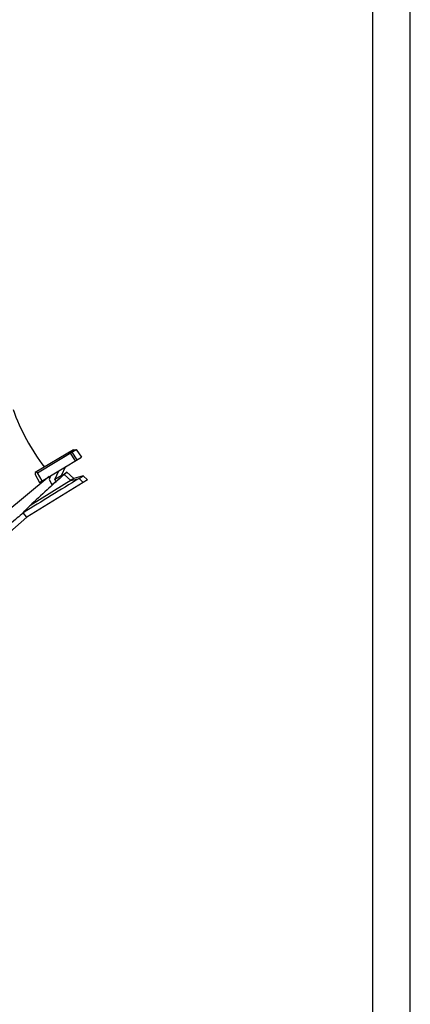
# Model space of a CAD drawing. Extents: x 0 to 594, y 0 to 420.
# Tile 18 of 19: x 542 to 594, y 213 to 345. Entities that reach past the tile are written whole.
import ezdxf

# ---------------------------------------------------------------- set-up
doc = ezdxf.new("R2010")
doc.units = 0
doc.header["$LTSCALE"] = 32.67
for name, color, linetype in [('100-5862A_LIDXF_CONTINUOUS', 7, 'CONTINUOUS'), ('100-5865A_LIDXF_CONTINUOUS', 7, 'CONTINUOUS'), ('126056_AF1_1DXF_CONTINUOUS', 7, 'CONTINUOUS'), ('PR9000-160_DXF_FORMAT', 7, 'CONTINUOUS')]:
    doc.layers.add(name, color=color, linetype=linetype)

msp = doc.modelspace()

# ---------------------------------------------------------------- linework, layer by layer
at = {"layer": '100-5862A_LIDXF_CONTINUOUS', "color": 7, "linetype": 'CONTINUOUS'}
for p, q in [((547.25, 283.36), (547.99, 283.91)), ((547.66, 283.59), (548.51, 282.79)), ((548.95, 283.06), (547.99, 283.91)), ((550.78, 282.89), (542.63, 277.9)), ((548.95, 283.06), (543.02, 279.42)), ((548.51, 282.79), (549.63, 283.06)), ((550.2, 283.41), (548.95, 283.06)), ((549.63, 283.06), (550.2, 283.41)), ((549.63, 283.06), (549.63, 283.06)), ((550.2, 282.54), (549.63, 283.06)), ((550.2, 283.41), (550.78, 282.89)), ((542.63, 277.9), (542.16, 278.48)), ((542.63, 277.9), (539.6, 275.22))]:
    msp.add_line(p, q, dxfattribs=at)
for centre, radius, start, end in [((620.11, 198.24), 111.96, 130.3254, 130.5667), ((1403.33, -1117.33), 1640.09, 121.36711, 121.67335), ((130.42, 656.76), 559.13, 317.4248, 317.5558)]:
    msp.add_arc(centre, radius, start, end, dxfattribs=at)
for points, knots in [([(547.99, 283.91), (547.99, 283.91), (547.99, 283.91), (547.98, 283.9), (547.98, 283.9), (547.97, 283.89), (547.95, 283.87), (547.93, 283.85), (547.9, 283.82), (547.86, 283.78), (547.8, 283.73), (547.73, 283.66), (547.69, 283.61), (547.66, 283.59)], [0, 0, 0, 0, 0.004144, 0.016781, 0.03791, 0.067245, 0.104319, 0.148774, 0.258873, 0.396371, 0.561894, 0.760015, 1, 1, 1, 1]), ([(547.3, 283.28), (546.64, 282.72), (545.21, 281.44), (543.79, 280.14), (543.02, 279.42)], [0, 0, 0, 0, 0.451417, 1, 1, 1, 1]), ([(542.16, 278.48), (541.89, 278.24), (540.95, 277.43), (540.02, 276.61), (539.35, 276.04)], [0, 0, 0, 0, 0.285752, 1, 1, 1, 1])]:
    msp.add_open_spline(points, degree=3, knots=knots, dxfattribs=at)
at = {"layer": '100-5865A_LIDXF_CONTINUOUS', "color": 7, "linetype": 'CONTINUOUS'}
for p, q in [((548.89, 286.92), (543.77, 283.85)), ((544.08, 283.81), (549.26, 286.93)), ((548.89, 286.92), (549.26, 286.93)), ((549.26, 286.93), (549.94, 285.92)), ((544.32, 282.54), (549.94, 285.92)), ((543.77, 283.85), (543.76, 283.62)), ((543.76, 283.62), (544.32, 282.54)), ((544.08, 283.81), (543.89, 283.92)), ((544.67, 282.75), (544.08, 283.81)), ((546.41, 282.91), (546.92, 284.11)), ((547.82, 284.65), (547.22, 283.4)), ((545.8, 283.44), (545.65, 282.94)), ((545.65, 282.94), (545.98, 282.28)), ((545.98, 282.28), (546.55, 282.66)), ((547.22, 283.4), (546.41, 282.91))]:
    msp.add_line(p, q, dxfattribs=at)
at = {"layer": '100-5865A_LIDXF_CONTINUOUS', "color": 9, "linetype": 'CONTINUOUS'}
for p, q in [((548.5, 286.47), (548.18, 286.5)), ((548.69, 286.58), (548.33, 286.59)), ((549.16, 285.45), (548.5, 286.47)), ((549.36, 285.57), (548.69, 286.58))]:
    msp.add_line(p, q, dxfattribs=at)
at = {"layer": '100-5865A_LIDXF_CONTINUOUS', "color": 7, "linetype": 'CONTINUOUS'}
msp.add_arc((603.2, 217.28), 86.5, 130.2622, 130.9102, dxfattribs=at)
for major_axis, ratio, start_param, end_param in [((-84.12, 153.7), 0.03353, -1.575465, -1.573795), ((-95.48, 146.87), 0.038624, -1.577253, -1.576514)]:
    msp.add_ellipse((541.01, 280.55), major_axis=major_axis, ratio=ratio, start_param=start_param, end_param=end_param, dxfattribs=at)
at = {"layer": '126056_AF1_1DXF_CONTINUOUS', "color": 9, "linetype": 'CONTINUOUS'}
msp.add_line((545.65, 283.34), (539.57, 278.27), dxfattribs=at)
at = {"layer": '126056_AF1_1DXF_CONTINUOUS', "color": 7, "linetype": 'CONTINUOUS'}
msp.add_arc((568.28, 302.25), 29.23, 199.871, 217.1824, dxfattribs=at)
at = {"layer": 'PR9000-160_DXF_FORMAT', "color": 7, "linetype": 'CONTINUOUS'}
for p, q in [((594, 0), (594, 420)), ((589, 5), (589, 415))]:
    msp.add_line(p, q, dxfattribs=at)

doc.saveas('drawing.dxf')
